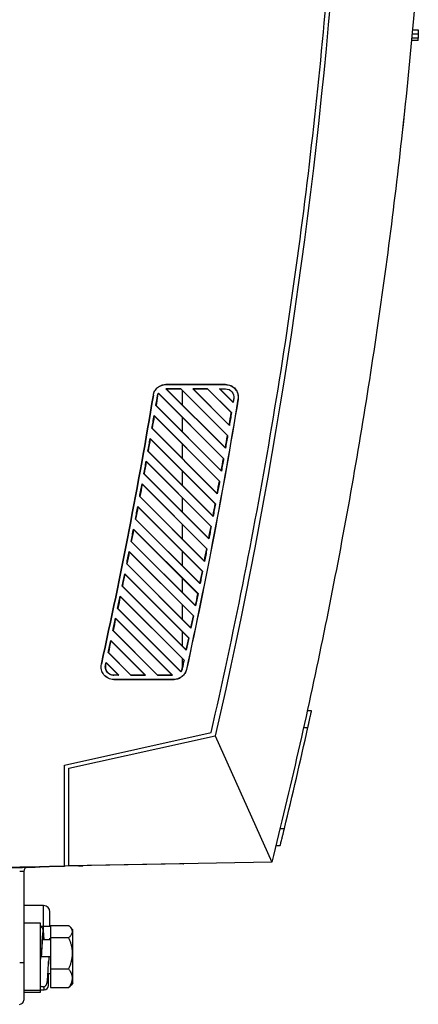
# Model space of a CAD drawing. Header units: millimetres. Extents: x 145 to 933, y -105 to 949.
# Tile 7 of 157: x 432 to 480, y 265 to 382. Entities that reach past the tile are written whole.
import ezdxf

# ---------------------------------------------------------------- set-up
doc = ezdxf.new("R2010")
doc.units = ezdxf.units.MM

msp = doc.modelspace()

# ---------------------------------------------------------------- linework, layer by layer
at = {"color": 7, "linetype": 'Continuous', "lineweight": 25}
for p, q in [((479.75, 381.15), (479.75, 380.65)), ((479.74, 379.9), (479.75, 380.15)), ((479.75, 380.65), (479.75, 380.15)), ((449.76, 339.03), (449.77, 339.04)), ((456.86, 339.03), (449.76, 339.03)), ((449.77, 339.04), (456.87, 339.04)), ((456.87, 339.04), (456.86, 339.03)), ((448.89, 338.02), (456.64, 330.27)), ((448.89, 338.02), (448.9, 337.99)), ((448.9, 337.99), (456.62, 330.27)), ((449.79, 338.53), (451.56, 338.53)), ((456.85, 331.47), (449.79, 338.53)), ((449.83, 338.52), (449.79, 338.53)), ((451.55, 338.52), (449.83, 338.52)), ((456.84, 331.51), (449.83, 338.52)), ((451.56, 338.53), (451.55, 338.52)), ((451.55, 338.52), (457.09, 332.98)), ((451.56, 338.53), (457.11, 332.98)), ((451.75, 336.59), (451.75, 338.31)), ((452.97, 338.53), (454.74, 338.53)), ((457.32, 334.19), (452.97, 338.53)), ((453.01, 338.52), (452.97, 338.53)), ((454.73, 338.52), (453.01, 338.52)), ((457.3, 334.23), (453.01, 338.52)), ((454.74, 338.53), (454.73, 338.52)), ((454.73, 338.52), (457.55, 335.7)), ((454.74, 338.53), (457.57, 335.7)), ((456.15, 338.53), (456.86, 338.53)), ((457.77, 336.92), (456.15, 338.53)), ((456.2, 338.52), (456.15, 338.53)), ((457.76, 336.95), (456.2, 338.52)), ((456.2, 338.52), (456.86, 338.52)), ((456.86, 338.52), (456.86, 338.53)), ((448.29, 337.78), (448.29, 337.78)), ((448.8, 337.7), (448.61, 336.56)), ((448.78, 337.7), (448.8, 337.7)), ((457.77, 336.92), (457.76, 336.95)), ((457.85, 337.37), (457.77, 336.92)), ((457.85, 337.37), (457.83, 337.37)), ((458.34, 337.29), (458.36, 337.29)), ((456.37, 328.77), (448.59, 336.56)), ((456.36, 328.81), (448.61, 336.56)), ((448.38, 335.35), (456.16, 327.57)), ((448.38, 335.35), (448.39, 335.31)), ((448.39, 335.31), (456.14, 327.57)), ((451.75, 333.41), (451.75, 335.13)), ((455.88, 326.08), (448.12, 333.84)), ((455.87, 326.11), (448.14, 333.84)), ((447.91, 332.63), (455.66, 324.88)), ((447.91, 332.63), (447.93, 332.6)), ((447.93, 332.6), (455.65, 324.87)), ((455.39, 323.39), (447.65, 331.13)), ((455.38, 323.43), (447.67, 331.13)), ((451.75, 330.23), (451.75, 331.95)), ((447.44, 329.93), (455.16, 322.2)), ((447.44, 329.93), (447.45, 329.89)), ((447.45, 329.89), (455.14, 322.19)), ((451.75, 327.05), (451.75, 328.77)), ((456.37, 328.77), (456.36, 328.81)), ((454.88, 320.72), (447.17, 328.43)), ((454.87, 320.75), (447.18, 328.44)), ((446.95, 327.24), (454.65, 319.53)), ((446.96, 327.2), (454.63, 319.52)), ((454.36, 318.05), (446.67, 325.74)), ((454.35, 318.09), (446.69, 325.75)), ((451.75, 323.87), (451.75, 325.58)), ((446.45, 324.55), (454.13, 316.87)), ((446.45, 324.55), (446.46, 324.52)), ((446.46, 324.52), (454.11, 316.86)), ((453.84, 315.4), (446.17, 323.07)), ((453.82, 315.43), (446.18, 323.07)), ((445.94, 321.88), (453.6, 314.22)), ((445.95, 321.84), (453.58, 314.21)), ((451.75, 320.68), (451.75, 322.4)), ((453.3, 312.75), (445.65, 320.4)), ((453.29, 312.79), (445.67, 320.41)), ((445.42, 319.22), (453.06, 311.58)), ((445.42, 319.22), (445.43, 319.18)), ((445.43, 319.18), (453.04, 311.57)), ((451.75, 317.5), (451.75, 319.22)), ((454.36, 318.05), (454.35, 318.09)), ((452.75, 310.12), (445.13, 317.74)), ((452.74, 310.15), (445.15, 317.75)), ((444.89, 316.57), (452.51, 308.95)), ((444.9, 316.53), (452.49, 308.94)), ((451.75, 314.32), (451.75, 316.04)), ((452.2, 307.49), (444.59, 315.1)), ((452.18, 307.53), (444.61, 315.1)), ((444.35, 313.92), (451.94, 306.33)), ((444.35, 313.92), (444.36, 313.89)), ((444.36, 313.89), (451.93, 306.32)), ((451.56, 304.95), (444.05, 312.46)), ((451.56, 304.97), (444.07, 312.46)), ((451.75, 311.14), (451.75, 312.86)), ((453.3, 312.75), (453.29, 312.79)), ((443.8, 311.29), (450.56, 304.53)), ((443.8, 311.29), (443.81, 311.25)), ((443.81, 311.25), (450.51, 304.55)), ((448.79, 304.53), (443.49, 309.83)), ((448.8, 304.55), (443.51, 309.84)), ((443.24, 308.67), (447.37, 304.53)), ((443.25, 308.63), (447.33, 304.55)), ((451.75, 309.58), (451.75, 309.67)), ((451.85, 309.58), (451.75, 309.58)), ((451.75, 307.96), (451.75, 309.58)), ((452.2, 307.49), (452.18, 307.53)), ((445.61, 304.53), (442.93, 307.21)), ((445.61, 304.55), (442.95, 307.22)), ((451.71, 305.33), (451.93, 306.32)), ((451.75, 305.53), (451.75, 306.49)), ((442.12, 305.86), (442.12, 305.86)), ((442.61, 305.75), (442.67, 306.05)), ((442.61, 305.75), (442.62, 305.75)), ((442.67, 306.05), (444.19, 304.53)), ((442.67, 306.05), (442.68, 306.02)), ((442.68, 306.02), (444.15, 304.55)), ((451.73, 305.32), (451.71, 305.33)), ((452.23, 305.21), (452.22, 305.22)), ((443.58, 304.55), (443.58, 304.53)), ((444.15, 304.55), (443.58, 304.55)), ((444.19, 304.53), (443.58, 304.53)), ((443.59, 304.03), (443.58, 304.03)), ((443.58, 304.03), (450.75, 304.03)), ((450.76, 304.03), (443.59, 304.03)), ((444.15, 304.55), (444.19, 304.53)), ((445.61, 304.53), (445.61, 304.55)), ((445.61, 304.55), (447.33, 304.55)), ((447.37, 304.53), (445.61, 304.53)), ((447.33, 304.55), (447.37, 304.53)), ((448.79, 304.53), (448.8, 304.55)), ((450.56, 304.53), (448.79, 304.53)), ((448.8, 304.55), (450.51, 304.55)), ((450.51, 304.55), (450.56, 304.53)), ((450.75, 304.03), (450.76, 304.03)), ((451.56, 304.95), (451.56, 304.97)), ((467.08, 300.32), (466.57, 300.32)), ((466.13, 298.32), (466.64, 298.32)), ((437.75, 293.87), (455.15, 297.72)), ((438.26, 293.49), (455.65, 297.32)), ((455.65, 297.32), (462.35, 282.32)), ((437.75, 281.87), (437.75, 293.87)), ((463.33, 286.32), (463.85, 286.32)), ((462.84, 284.32), (463.36, 284.32)), ((418.75, 281.54), (437.75, 281.87)), ((429.4, 281.63), (434.27, 281.76)), ((434.85, 281.79), (434.9, 281.82)), ((439.41, 281.9), (436.22, 281.81)), ((438.75, 281.89), (437.75, 281.87)), ((462.35, 282.32), (438.25, 281.9)), ((451.89, 282.12), (438.75, 281.89)), ((438.75, 281.89), (438.75, 281.91)), ((439.94, 281.91), (439.9, 281.91)), ((451.89, 282.12), (451.9, 282.14)), ((432.9, 281.24), (432.9, 270.38)), ((435.26, 277.19), (432.9, 277.19)), ((434.9, 275.11), (432.9, 275.11)), ((434.9, 267.16), (434.9, 275.11)), ((434.9, 274.74), (435.26, 274.74)), ((435.26, 274.74), (436.01, 274.74)), ((436.06, 274.83), (438.23, 274.83)), ((436.06, 274.83), (436.06, 273.37)), ((438.71, 274.29), (438.41, 274.65)), ((438.71, 271.13), (438.71, 274.29)), ((436.06, 273.13), (435.11, 273.13)), ((436.01, 273.13), (436.01, 273.3)), ((436.06, 273.37), (436.06, 269.67)), ((438.23, 273.37), (436.06, 273.37)), ((432.9, 270.38), (432.42, 270.38)), ((434.9, 271.13), (436.06, 271.13)), ((435.88, 271.13), (435.83, 270.24)), ((438.71, 271.13), (438.64, 271.13)), ((438.71, 267.97), (438.71, 271.13)), ((435.77, 269.13), (436.06, 269.13)), ((435.84, 269.13), (436.06, 269.13)), ((436.06, 269.67), (438.23, 269.67)), ((436.06, 269.67), (436.06, 267.44)), ((438.41, 267.62), (438.71, 267.97)), ((438.71, 267.97), (438.52, 267.75)), ((432.9, 267.16), (434.9, 267.16)), ((432.9, 266.91), (433.29, 266.91)), ((433.29, 266.91), (434.9, 266.91)), ((434.9, 267.18), (435.34, 267.18)), ((434.9, 266.91), (434.9, 267.16)), ((436.06, 267.44), (438.23, 267.44)), ((438.23, 267.44), (438.4, 267.63))]:
    msp.add_line(p, q, dxfattribs=at)
at = {"color": 8, "linetype": 'Continuous', "lineweight": 25}
for p, q in [((435.26, 274.74), (435.26, 277.19)), ((435.26, 273.89), (435.26, 274.74)), ((435.34, 267.18), (435.34, 267.56))]:
    msp.add_line(p, q, dxfattribs=at)
at = {"color": 7, "linetype": 'Continuous', "lineweight": 25, "flags": 128}
for points in [[(448.61, 336.56), (448.6, 336.56), (448.59, 336.56)], [(457.55, 335.7), (457.56, 335.7), (457.57, 335.7)], [(448.14, 333.84), (448.13, 333.84), (448.12, 333.84)], [(457.32, 334.19), (457.31, 334.21), (457.3, 334.23)], [(457.09, 332.98), (457.1, 332.98), (457.11, 332.98)], [(447.67, 331.13), (447.66, 331.13), (447.65, 331.13)], [(456.85, 331.47), (456.84, 331.49), (456.84, 331.51)], [(456.62, 330.27), (456.63, 330.27), (456.64, 330.27)], [(447.18, 328.44), (447.17, 328.43), (447.17, 328.43)], [(456.14, 327.57), (456.15, 327.57), (456.16, 327.57)], [(446.95, 327.24), (446.95, 327.22), (446.96, 327.2)], [(446.69, 325.75), (446.68, 325.75), (446.67, 325.74)], [(455.88, 326.08), (455.88, 326.1), (455.87, 326.11)], [(455.65, 324.87), (455.66, 324.88), (455.66, 324.88)], [(446.18, 323.07), (446.17, 323.07), (446.17, 323.07)], [(455.39, 323.39), (455.38, 323.41), (455.38, 323.43)], [(445.94, 321.88), (445.94, 321.86), (445.95, 321.84)], [(455.14, 322.19), (455.15, 322.2), (455.16, 322.2)], [(445.67, 320.41), (445.66, 320.4), (445.65, 320.4)], [(454.88, 320.72), (454.87, 320.74), (454.87, 320.75)], [(454.63, 319.52), (454.64, 319.53), (454.65, 319.53)], [(445.15, 317.75), (445.13, 317.75), (445.13, 317.74)], [(454.11, 316.86), (454.12, 316.87), (454.13, 316.87)], [(444.89, 316.57), (444.9, 316.55), (444.9, 316.53)], [(444.61, 315.1), (444.6, 315.1), (444.59, 315.1)], [(453.84, 315.4), (453.83, 315.42), (453.82, 315.43)], [(453.58, 314.21), (453.59, 314.22), (453.6, 314.22)], [(444.07, 312.46), (444.05, 312.46), (444.05, 312.46)], [(453.04, 311.57), (453.05, 311.58), (453.06, 311.58)], [(443.51, 309.84), (443.5, 309.83), (443.49, 309.83)], [(452.75, 310.12), (452.75, 310.14), (452.74, 310.15)], [(443.24, 308.67), (443.25, 308.65), (443.25, 308.63)], [(452.49, 308.94), (452.5, 308.95), (452.51, 308.95)], [(442.95, 307.22), (442.94, 307.22), (442.93, 307.21)], [(451.93, 306.32), (451.94, 306.32), (451.94, 306.33)], [(434.76, 281.77), (434.81, 281.78), (434.85, 281.79)]]:
    msp.add_lwpolyline(points, dxfattribs=at)
at = {"color": 8, "linetype": 'Continuous', "lineweight": 25, "flags": 128}
msp.add_lwpolyline([(439.41, 281.9), (439.42, 281.9), (439.42, 281.9)], dxfattribs=at)
at = {"color": 7, "linetype": 'Continuous', "lineweight": 25}
for centre, radius, start, end in [((-168.29, 439.79), 650.5, 346.35393, 347.43911), ((433.4, 281.24), 0.5, 91.5, 180), ((435.26, 276.44), 0.75, 0, 90), ((435.34, 267.68), 0.5, 270, 0), ((432.4, 265.96), 0.5, 271.5, 0)]:
    msp.add_arc(centre, radius, start, end, dxfattribs=at)
at = {"color": 8, "linetype": 'Continuous', "lineweight": 25}
for centre, radius, start, end in [((433.96, 281.8), 0.32, 352.4285, 1.7934), ((436.07, 281.84), 0.158, 349.6609, 2.4538)]:
    msp.add_arc(centre, radius, start, end, dxfattribs=at)
at = {"color": 7, "linetype": 'Continuous', "lineweight": 25}
for points, knots in [([(455.15, 297.72), (457.82, 309.38), (460.16, 321.13), (464.19, 344.76), (465.87, 356.65), (468.56, 380.49), (469.57, 392.45), (470.92, 416.38), (471.25, 428.36), (471.25, 440.32)], [0, 0, 0, 0, 0.25, 0.25, 0.5, 0.5, 0.75, 0.75, 1, 1, 1, 1]), ([(479.74, 389.26), (479.04, 380.25), (478.15, 371.25), (476.53, 357.79), (475.95, 353.31), (474.68, 344.36), (474, 339.89), (472.55, 330.96), (471.78, 326.51), (470.14, 317.62), (469.28, 313.18), (466.54, 299.9), (464.54, 291.09), (462.35, 282.32)], [0, 0, 0, 0, 0.25, 0.25, 0.375, 0.375, 0.5, 0.5, 0.625, 0.625, 0.75, 0.75, 1, 1, 1, 1]), ([(479.06, 381.15), (479.08, 381.15), (479.23, 381.15), (479.42, 381.15), (479.59, 381.15), (479.67, 381.15), (479.72, 381.15), (479.74, 381.15), (479.75, 381.15), (479.75, 381.15)], [0, 0, 0, 0, 0.051716, 0.375017, 0.537275, 0.699925, 0.800134, 0.899623, 1, 1, 1, 1]), ([(479.74, 379.9), (479.74, 379.9), (479.74, 379.9), (479.73, 379.9), (479.72, 379.9), (479.71, 379.9), (479.68, 379.9), (479.66, 379.9), (479.63, 379.9), (479.59, 379.9), (479.55, 379.9), (479.5, 379.9), (479.42, 379.9), (479.3, 379.9), (479.16, 379.9), (479.04, 379.9), (478.98, 379.9), (478.95, 379.9)], [0, 0, 0, 0, 0.054039, 0.106887, 0.158802, 0.210054, 0.260924, 0.311701, 0.362674, 0.414128, 0.466342, 0.519582, 0.574099, 0.717858, 0.859084, 0.929626, 1, 1, 1, 1]), ([(479.74, 380.15), (479.74, 380.15), (479.67, 380.15), (479.45, 380.15), (479.37, 380.15), (479.18, 380.15), (479.08, 380.15), (478.97, 380.15)], [0, 0, 0, 0, 0.5, 0.5, 0.75, 0.75, 1, 1, 1, 1]), ([(479.75, 380.65), (479.75, 380.65), (479.75, 380.65), (479.75, 380.65), (479.73, 380.65), (479.72, 380.65), (479.7, 380.65), (479.67, 380.65), (479.65, 380.65), (479.62, 380.65), (479.58, 380.65), (479.54, 380.65), (479.5, 380.65), (479.45, 380.65), (479.37, 380.65), (479.26, 380.65), (479.14, 380.65), (479.06, 380.65), (479.01, 380.65)], [0, 0, 0, 0, 0.05256, 0.104666, 0.156319, 0.207518, 0.258264, 0.308556, 0.358395, 0.407781, 0.456714, 0.505194, 0.553221, 0.600795, 0.697791, 0.796657, 0.897393, 1, 1, 1, 1]), ([(478.15, 371.88), (478.15, 371.84), (478.14, 371.77), (478.13, 371.67), (478.12, 371.56), (478.11, 371.46), (478.09, 371.3), (478.07, 371.1), (478.04, 370.85), (478.02, 370.62), (477.99, 370.32), (477.95, 369.98), (477.92, 369.71), (477.9, 369.53), (477.89, 369.42), (477.88, 369.33), (477.87, 369.28), (477.87, 369.24), (477.87, 369.22), (477.87, 369.22), (477.87, 369.22)], [0, 0, 0, 0, 0.025006, 0.049962, 0.074906, 0.099874, 0.124902, 0.187457, 0.250073, 0.312337, 0.374646, 0.499794, 0.624178, 0.686778, 0.749411, 0.811766, 0.874165, 0.916129, 0.958014, 1, 1, 1, 1]), ([(448.29, 337.78), (448.31, 337.96), (448.37, 338.13), (448.55, 338.43), (448.66, 338.57), (448.93, 338.8), (449.09, 338.89), (449.42, 339.01), (449.6, 339.04), (449.77, 339.04)], [0, 0, 0, 0, 0.25, 0.25, 0.5, 0.5, 0.75, 0.75, 1, 1, 1, 1]), ([(448.29, 337.78), (448.31, 337.95), (448.37, 338.12), (448.55, 338.43), (448.66, 338.57), (448.93, 338.79), (449.08, 338.88), (449.41, 339), (449.59, 339.03), (449.76, 339.03)], [0, 0, 0, 0, 0.25, 0.25, 0.5, 0.5, 0.75, 0.75, 1, 1, 1, 1]), ([(456.86, 339.03), (457.08, 339.03), (457.29, 338.99), (457.69, 338.8), (457.86, 338.67), (458.14, 338.34), (458.25, 338.14), (458.36, 337.73), (458.38, 337.5), (458.34, 337.29)], [0, 0, 0, 0, 0.25, 0.25, 0.5, 0.5, 0.75, 0.75, 1, 1, 1, 1]), ([(456.87, 339.04), (457.09, 339.04), (457.3, 339), (457.7, 338.81), (457.88, 338.68), (458.16, 338.34), (458.26, 338.15), (458.38, 337.73), (458.39, 337.5), (458.36, 337.29)], [0, 0, 0, 0, 0.25, 0.25, 0.5, 0.5, 0.75, 0.75, 1, 1, 1, 1]), ([(448.78, 337.7), (448.78, 337.72), (448.79, 337.76), (448.81, 337.83), (448.83, 337.89), (448.86, 337.96), (448.88, 338), (448.89, 338.02)], [0, 0, 0, 0, 0.198113, 0.396216, 0.595271, 0.796226, 1, 1, 1, 1]), ([(443.59, 304.03), (443.37, 304.03), (443.14, 304.08), (442.74, 304.27), (442.56, 304.41), (442.28, 304.76), (442.17, 304.97), (442.07, 305.41), (442.07, 305.64), (442.12, 305.86)], [0, 0, 0, 0, 0.25, 0.25, 0.5, 0.5, 0.75, 0.75, 1, 1, 1, 1]), ([(443.58, 304.03), (443.36, 304.03), (443.14, 304.09), (442.73, 304.28), (442.55, 304.42), (442.27, 304.77), (442.17, 304.97), (442.07, 305.41), (442.07, 305.64), (442.12, 305.86)], [0, 0, 0, 0, 0.25, 0.25, 0.5, 0.5, 0.75, 0.75, 1, 1, 1, 1]), ([(442.62, 305.75), (442.62, 305.73), (442.61, 305.69), (442.61, 305.64), (442.6, 305.58), (442.6, 305.51), (442.61, 305.42), (442.63, 305.27), (442.69, 305.1), (442.81, 304.91), (442.97, 304.76), (443.12, 304.66), (443.26, 304.6), (443.37, 304.57), (443.47, 304.56), (443.55, 304.55), (443.58, 304.55)], [0, 0, 0, 0, 0.031267, 0.062572, 0.094017, 0.125699, 0.188408, 0.250682, 0.375566, 0.500424, 0.625101, 0.749782, 0.812203, 0.875154, 0.937803, 1, 1, 1, 1]), ([(452.22, 305.22), (452.18, 305.05), (452.11, 304.89), (451.94, 304.6), (451.82, 304.47), (451.56, 304.26), (451.41, 304.18), (451.09, 304.06), (450.92, 304.03), (450.75, 304.03)], [0, 0, 0, 0, 0.25, 0.25, 0.5, 0.5, 0.75, 0.75, 1, 1, 1, 1]), ([(452.23, 305.21), (452.2, 305.05), (452.13, 304.89), (451.95, 304.6), (451.84, 304.47), (451.57, 304.25), (451.42, 304.17), (451.1, 304.05), (450.93, 304.03), (450.76, 304.03)], [0, 0, 0, 0, 0.25, 0.25, 0.5, 0.5, 0.75, 0.75, 1, 1, 1, 1]), ([(451.73, 305.32), (451.72, 305.3), (451.71, 305.25), (451.69, 305.19), (451.66, 305.13), (451.63, 305.06), (451.6, 305), (451.57, 304.97), (451.56, 304.95)], [0, 0, 0, 0, 0.165852, 0.330959, 0.496127, 0.662165, 0.829865, 1, 1, 1, 1]), ([(466.64, 298.32), (466.65, 298.35), (466.66, 298.42), (466.68, 298.51), (466.7, 298.6), (466.72, 298.68), (466.74, 298.76), (466.75, 298.83), (466.77, 298.9), (466.78, 298.96), (466.8, 299.02), (466.83, 299.18), (466.89, 299.43), (466.96, 299.74), (467.01, 299.99), (467.04, 300.14), (467.06, 300.23), (467.07, 300.28), (467.08, 300.31), (467.08, 300.32), (467.08, 300.32)], [0, 0, 0, 0, 0.031921, 0.062308, 0.091162, 0.118482, 0.144268, 0.16852, 0.191239, 0.212424, 0.232076, 0.250194, 0.381153, 0.499818, 0.627484, 0.749316, 0.812687, 0.875572, 0.938, 1, 1, 1, 1]), ([(463.36, 284.32), (463.36, 284.32), (463.36, 284.32), (463.36, 284.33), (463.36, 284.34), (463.37, 284.36), (463.37, 284.38), (463.38, 284.41), (463.39, 284.44), (463.41, 284.51), (463.44, 284.65), (463.5, 284.9), (463.58, 285.2), (463.65, 285.49), (463.71, 285.74), (463.75, 285.92), (463.8, 286.11), (463.83, 286.24), (463.85, 286.32)], [0, 0, 0, 0, 0.030848, 0.061811, 0.092891, 0.124094, 0.155424, 0.186886, 0.218484, 0.250221, 0.371798, 0.499809, 0.617873, 0.74933, 0.808339, 0.8746, 0.925122, 1, 1, 1, 1]), ([(434.27, 281.76), (434.4, 281.77), (434.53, 281.77), (434.71, 281.77), (434.76, 281.77), (434.76, 281.77)], [0, 0, 0, 0, 0.5, 0.5, 1, 1, 1, 1]), ([(436.22, 281.81), (436.13, 281.81), (435.99, 281.81), (435.83, 281.8), (435.76, 281.8), (435.72, 281.8), (435.7, 281.8), (435.69, 281.8), (435.49, 281.79), (435.33, 281.79), (435.12, 281.78), (435.02, 281.78), (434.94, 281.78), (434.9, 281.78), (434.88, 281.78), (434.87, 281.78), (434.87, 281.78), (434.8, 281.78), (434.76, 281.77), (434.76, 281.77)], [0, 0, 0, 0, 0.125, 0.1875, 0.21875, 0.234375, 0.234375, 0.25, 0.25, 0.5, 0.5, 0.625, 0.6875, 0.71875, 0.734375, 0.734375, 0.75, 0.75, 1, 1, 1, 1]), ([(439.41, 281.9), (439.54, 281.9), (439.67, 281.9), (439.85, 281.91), (439.9, 281.91), (439.9, 281.91)], [0, 0, 0, 0, 0.5, 0.5, 1, 1, 1, 1]), ([(432.9, 281.24), (432.9, 281.24), (432.9, 281.24), (432.9, 281.24), (432.89, 281.24), (432.87, 281.24), (432.85, 281.24), (432.83, 281.23), (432.8, 281.23), (432.76, 281.23), (432.72, 281.23), (432.66, 281.23), (432.59, 281.22), (432.51, 281.22), (432.45, 281.22), (432.42, 281.21)], [0, 0, 0, 0, 0.059586, 0.12, 0.181244, 0.243319, 0.306226, 0.369968, 0.434544, 0.499956, 0.576182, 0.664306, 0.764322, 0.876223, 1, 1, 1, 1]), ([(436.01, 274.74), (436.01, 274.88), (436.01, 275.04), (436.01, 275.39), (436.01, 275.58), (436.01, 275.85), (436.01, 275.94), (436.01, 276.1), (436.01, 276.18), (436.01, 276.3), (436.01, 276.35), (436.01, 276.42), (436.01, 276.44), (436.01, 276.44)], [0, 0, 0, 0, 0.25, 0.25, 0.5, 0.5, 0.625, 0.625, 0.75, 0.75, 0.875, 0.875, 1, 1, 1, 1]), ([(436.01, 275), (436.01, 275.07), (436.01, 275.35), (436.01, 275.74), (436.01, 276.13), (436.01, 276.39), (436.01, 276.42), (436.01, 276.44)], [0, 0, 0, 0, 0.092005, 0.345532, 0.545964, 0.767003, 1, 1, 1, 1]), ([(438.23, 274.83), (438.26, 274.81), (438.31, 274.76), (438.38, 274.69), (438.44, 274.62), (438.49, 274.55), (438.55, 274.47), (438.59, 274.38), (438.64, 274.26), (438.67, 274.1), (438.64, 273.94), (438.59, 273.82), (438.54, 273.72), (438.46, 273.61), (438.36, 273.49), (438.27, 273.41), (438.23, 273.37)], [0, 0, 0, 0, 0.052359, 0.103339, 0.153117, 0.201897, 0.249903, 0.312894, 0.374863, 0.500561, 0.624657, 0.686244, 0.748762, 0.829601, 0.913029, 1, 1, 1, 1]), ([(435.32, 273.13), (435.31, 273.31), (435.29, 273.66), (435.24, 274.11), (435.23, 274.29), (435.13, 274.49), (435.05, 274.6), (434.96, 274.65), (434.92, 274.67)], [0, 0, 0, 0, 0.238993, 0.471499, 0.799848, 0.866766, 0.936122, 1, 1, 1, 1]), ([(435.07, 272.64), (435.06, 272.47), (435.03, 272.03), (435, 271.47), (434.98, 271.13)], [0, 0, 0, 0, 0.3917748, 1, 1, 1, 1]), ([(435.07, 272.64), (435.07, 272.75), (435.09, 272.98), (435.12, 273.26), (435.15, 273.46), (435.15, 273.48), (435.15, 273.48)], [0, 0, 0, 0, 0.2325, 0.521007, 0.828278, 1, 1, 1, 1]), ([(438.23, 273.37), (438.26, 273.31), (438.31, 273.19), (438.38, 273), (438.44, 272.82), (438.5, 272.64), (438.54, 272.46), (438.59, 272.25), (438.63, 272), (438.65, 271.74), (438.66, 271.52), (438.65, 271.33), (438.64, 271.2), (438.64, 271.13)], [0, 0, 0, 0, 0.087922, 0.173422, 0.25681, 0.338437, 0.418693, 0.498009, 0.624128, 0.74854, 0.832329, 0.915876, 1, 1, 1, 1]), ([(432.9, 270.38), (432.9, 270.25), (432.9, 270.05), (432.9, 269.81), (432.9, 269.7), (432.9, 269.65), (432.9, 269.61), (432.9, 269.6), (432.9, 269.44), (432.9, 269.23), (432.9, 268.99), (432.9, 268.87), (432.9, 268.82), (432.9, 268.79), (432.9, 268.77), (432.9, 268.62), (432.9, 268.41), (432.9, 268.19), (432.9, 268.09), (432.9, 268.03), (432.9, 268), (432.9, 267.71), (432.9, 267.47), (432.9, 267.15), (432.9, 267), (432.9, 266.84), (432.9, 266.77), (432.9, 266.73), (432.9, 266.7), (432.9, 266.6), (432.9, 266.49), (432.9, 266.38), (432.9, 266.32), (432.9, 266.3), (432.9, 266.29), (432.9, 266.28), (432.9, 266.22), (432.9, 266.15), (432.9, 266.09), (432.9, 266.06), (432.9, 266.05), (432.9, 266.04), (432.9, 266.04), (432.9, 265.99), (432.9, 265.96), (432.9, 265.96)], [0, 0, 0, 0, 0.0625, 0.09375, 0.109375, 0.117187, 0.117187, 0.125, 0.125, 0.1875, 0.21875, 0.234375, 0.242188, 0.242188, 0.25, 0.25, 0.3125, 0.34375, 0.359375, 0.359375, 0.375, 0.375, 0.5, 0.5, 0.5625, 0.59375, 0.609375, 0.609375, 0.625, 0.625, 0.6875, 0.71875, 0.734375, 0.742187, 0.742187, 0.75, 0.75, 0.8125, 0.84375, 0.859375, 0.867187, 0.867187, 0.875, 0.875, 1, 1, 1, 1]), ([(434.89, 267.65), (434.89, 267.65), (434.92, 267.62), (435.01, 267.58), (435.14, 267.55), (435.3, 267.56), (435.43, 267.62), (435.52, 267.69), (435.59, 267.78), (435.63, 267.87), (435.69, 268.09), (435.73, 268.52), (435.78, 269.16), (435.82, 269.87), (435.84, 270.3), (435.85, 270.53)], [0, 0, 0, 0, 0.005034, 0.03061, 0.061448, 0.097054, 0.128091, 0.152574, 0.172749, 0.238899, 0.355881, 0.522491, 0.737195, 0.862734, 1, 1, 1, 1]), ([(434.93, 271.13), (434.93, 271.13), (434.93, 271.13), (434.96, 271.13), (434.98, 271.13), (435.06, 271.13), (435.11, 271.13), (435.24, 271.13), (435.32, 271.13), (435.48, 271.13), (435.56, 271.13), (435.69, 271.13), (435.74, 271.13), (435.82, 271.13), (435.84, 271.13), (435.87, 271.13), (435.88, 271.13), (435.88, 271.13)], [0, 0, 0, 0, 0.125, 0.125, 0.25, 0.25, 0.375, 0.375, 0.5, 0.5, 0.625, 0.625, 0.75, 0.75, 0.875, 0.875, 1, 1, 1, 1]), ([(438.64, 271.13), (438.63, 271.09), (438.62, 271.01), (438.6, 270.89), (438.58, 270.76), (438.55, 270.64), (438.52, 270.51), (438.47, 270.31), (438.38, 270.03), (438.28, 269.79), (438.23, 269.67)], [0, 0, 0, 0, 0.08196, 0.164115, 0.246749, 0.330136, 0.414534, 0.500189, 0.744224, 1, 1, 1, 1]), ([(435.84, 267.7), (435.84, 267.7), (435.84, 267.71), (435.84, 267.88), (435.84, 268.16), (435.84, 268.57), (435.84, 268.92), (435.84, 269.1), (435.84, 269.13)], [0, 0, 0, 0, 0.159371, 0.340127, 0.539468, 0.749593, 0.959717, 1, 1, 1, 1]), ([(438.23, 269.67), (438.26, 269.64), (438.31, 269.56), (438.38, 269.45), (438.44, 269.34), (438.49, 269.24), (438.55, 269.12), (438.59, 268.99), (438.64, 268.8), (438.67, 268.56), (438.64, 268.32), (438.59, 268.13), (438.54, 267.97), (438.46, 267.8), (438.36, 267.62), (438.27, 267.5), (438.23, 267.44)], [0, 0, 0, 0, 0.052359, 0.103339, 0.153117, 0.201897, 0.249903, 0.312894, 0.374863, 0.500561, 0.624657, 0.686244, 0.748762, 0.829601, 0.913029, 1, 1, 1, 1])]:
    msp.add_open_spline(points, degree=3, knots=knots, dxfattribs=at)
for points in [[(469.56, 387.42), (467.07, 357.09), (462.43, 326.99), (455.65, 297.32)], [(448.8, 337.7), (448.81, 337.8), (448.85, 337.9), (448.9, 337.99)], [(456.86, 338.53), (457.14, 338.53), (457.73, 338.27), (457.89, 337.65), (457.85, 337.37)], [(442.12, 305.86), (444.45, 316.44), (446.51, 327.09), (448.29, 337.78)], [(448.29, 337.78), (446.51, 327.09), (444.45, 316.44), (442.12, 305.86)], [(448.59, 336.56), (448.65, 336.94), (448.72, 337.32), (448.78, 337.7)], [(458.34, 337.29), (456.57, 326.55), (454.53, 315.85), (452.22, 305.22)], [(458.36, 337.29), (456.59, 326.55), (454.55, 315.85), (452.23, 305.21)], [(457.83, 337.37), (457.81, 337.23), (457.78, 337.09), (457.76, 336.95)], [(457.3, 334.23), (457.39, 334.72), (457.47, 335.21), (457.55, 335.7)], [(457.57, 335.7), (457.49, 335.2), (457.4, 334.69), (457.32, 334.19)], [(448.12, 333.84), (448.21, 334.34), (448.3, 334.84), (448.38, 335.35)], [(448.39, 335.31), (448.31, 334.82), (448.23, 334.33), (448.14, 333.84)], [(447.65, 331.13), (447.74, 331.63), (447.83, 332.13), (447.91, 332.63)], [(447.93, 332.6), (447.84, 332.11), (447.75, 331.62), (447.67, 331.13)], [(456.84, 331.51), (456.92, 332), (457.01, 332.49), (457.09, 332.98)], [(457.11, 332.98), (457.02, 332.48), (456.94, 331.98), (456.85, 331.47)], [(447.17, 328.43), (447.26, 328.93), (447.35, 329.43), (447.44, 329.93)], [(447.45, 329.89), (447.36, 329.41), (447.27, 328.92), (447.18, 328.44)], [(456.36, 328.81), (456.45, 329.29), (456.53, 329.78), (456.62, 330.27)], [(456.64, 330.27), (456.55, 329.77), (456.46, 329.27), (456.37, 328.77)], [(455.87, 326.11), (455.96, 326.6), (456.05, 327.08), (456.14, 327.57)], [(456.16, 327.57), (456.07, 327.07), (455.98, 326.57), (455.88, 326.08)], [(446.67, 325.74), (446.76, 326.24), (446.86, 326.74), (446.95, 327.24)], [(446.96, 327.2), (446.87, 326.72), (446.78, 326.23), (446.69, 325.75)], [(446.17, 323.07), (446.26, 323.56), (446.35, 324.06), (446.45, 324.55)], [(446.46, 324.52), (446.37, 324.04), (446.28, 323.55), (446.18, 323.07)], [(455.38, 323.43), (455.47, 323.91), (455.56, 324.39), (455.65, 324.87)], [(455.66, 324.88), (455.57, 324.38), (455.48, 323.89), (455.39, 323.39)], [(445.65, 320.4), (445.75, 320.89), (445.84, 321.39), (445.94, 321.88)], [(445.95, 321.84), (445.86, 321.37), (445.76, 320.89), (445.67, 320.41)], [(454.87, 320.75), (454.96, 321.23), (455.05, 321.71), (455.14, 322.19)], [(455.16, 322.2), (455.07, 321.71), (454.97, 321.21), (454.88, 320.72)], [(445.13, 317.74), (445.22, 318.23), (445.32, 318.73), (445.42, 319.22)], [(445.43, 319.18), (445.34, 318.7), (445.24, 318.23), (445.15, 317.75)], [(454.35, 318.09), (454.45, 318.57), (454.54, 319.05), (454.63, 319.52)], [(454.65, 319.53), (454.56, 319.04), (454.46, 318.54), (454.36, 318.05)], [(453.82, 315.43), (453.92, 315.91), (454.02, 316.39), (454.11, 316.86)], [(454.13, 316.87), (454.03, 316.38), (453.93, 315.89), (453.84, 315.4)], [(444.59, 315.1), (444.69, 315.59), (444.79, 316.08), (444.89, 316.57)], [(444.9, 316.53), (444.8, 316.05), (444.71, 315.58), (444.61, 315.1)], [(444.05, 312.46), (444.15, 312.95), (444.25, 313.43), (444.35, 313.92)], [(444.36, 313.89), (444.26, 313.41), (444.16, 312.94), (444.07, 312.46)], [(453.29, 312.79), (453.39, 313.26), (453.48, 313.74), (453.58, 314.21)], [(453.6, 314.22), (453.5, 313.73), (453.4, 313.24), (453.3, 312.75)], [(443.49, 309.83), (443.6, 310.32), (443.7, 310.8), (443.8, 311.29)], [(443.81, 311.25), (443.71, 310.78), (443.61, 310.31), (443.51, 309.84)], [(452.74, 310.15), (452.84, 310.63), (452.94, 311.1), (453.04, 311.57)], [(453.06, 311.58), (452.96, 311.09), (452.85, 310.6), (452.75, 310.12)], [(442.93, 307.21), (443.03, 307.7), (443.14, 308.18), (443.24, 308.67)], [(443.25, 308.63), (443.15, 308.16), (443.05, 307.69), (442.95, 307.22)], [(452.18, 307.53), (452.29, 308), (452.39, 308.47), (452.49, 308.94)], [(452.51, 308.95), (452.4, 308.46), (452.3, 307.98), (452.2, 307.49)], [(451.94, 306.33), (451.87, 305.99), (451.8, 305.66), (451.73, 305.32)], [(443.58, 304.53), (443.44, 304.53), (443.14, 304.6), (442.78, 304.89), (442.58, 305.3), (442.58, 305.61), (442.61, 305.75)], [(442.62, 305.75), (442.64, 305.84), (442.66, 305.93), (442.68, 306.02)], [(451.71, 305.33), (451.68, 305.2), (451.63, 305.08), (451.56, 304.97)], [(438.25, 281.9), (438.26, 285.76), (438.26, 289.63), (438.26, 293.49)], [(434.9, 270.66), (434.91, 270.82), (434.92, 270.98), (434.93, 271.13)]]:
    msp.add_open_spline(points, degree=3, dxfattribs=at)
at = {"color": 8, "linetype": 'Continuous', "lineweight": 25}
for points, knots in [([(435.32, 273.13), (435.32, 273.2), (435.3, 273.61), (435.26, 274.06), (435.2, 274.32), (435.15, 274.08), (435.09, 273.39), (435.03, 272.35), (435, 271.54), (434.98, 271.13)], [0, 0, 0, 0, 0.0308621, 0.193062, 0.3541724, 0.515283, 0.6774833, 0.8382938, 1, 1, 1, 1]), ([(435.17, 273.57), (435.16, 273.55), (435.13, 273.48), (435.1, 273.13), (435.08, 272.74), (435.07, 272.64)], [0, 0, 0, 0, 0.231832, 0.798381, 1, 1, 1, 1])]:
    msp.add_open_spline(points, degree=3, knots=knots, dxfattribs=at)

doc.saveas('drawing.dxf')
